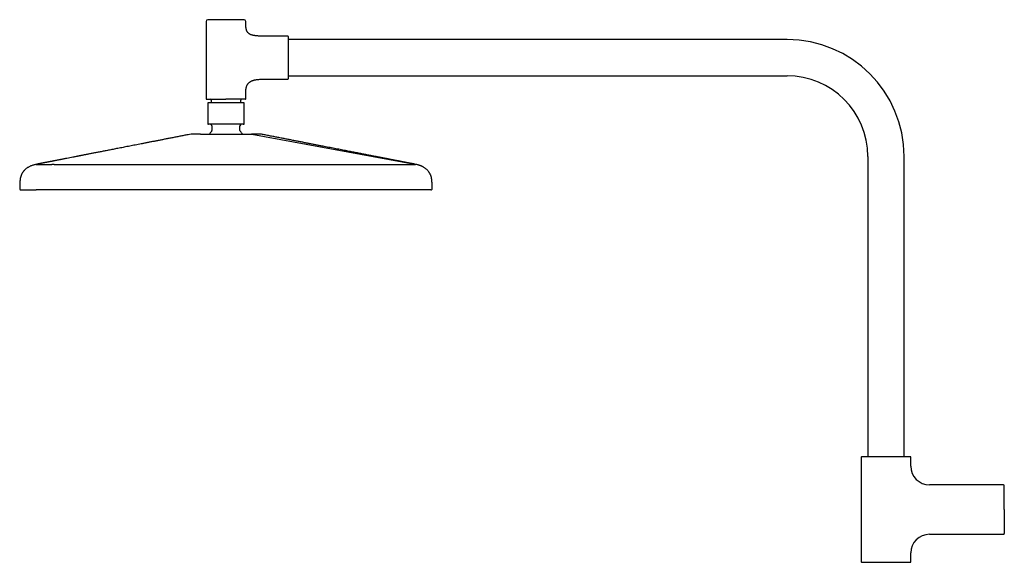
# Model space of a CAD drawing. Header units: millimetres. Extents: x 8 to 1881, y 12 to 2713.
# Tile 16 of 22: x 27 to 624, y 2384 to 2713. Entities that reach past the tile are written whole.
import ezdxf

# ---------------------------------------------------------------- set-up
doc = ezdxf.new("R2010")
doc.units = ezdxf.units.MM

msp = doc.modelspace()

# ---------------------------------------------------------------- linework, layer by layer
at = {"color": 7, "linetype": 'Continuous', "lineweight": 30}
for p, q in [((139.97, 2711.79), (139.97, 2664.89)), ((163.97, 2710.89), (163.97, 2711.79)), ((189.47, 2702.79), (176.97, 2702.79)), ((491.97, 2700.79), (189.97, 2700.79)), ((176.97, 2676.79), (189.47, 2676.79)), ((189.97, 2678.79), (491.97, 2678.79)), ((163.97, 2664.89), (163.97, 2668.7)), ((140.92, 2661.59), (140.92, 2650.39)), ((142.97, 2664.09), (142.97, 2662.39)), ((160.97, 2662.39), (160.97, 2664.09)), ((163.02, 2650.39), (163.02, 2661.59)), ((143.47, 2648.39), (143.47, 2645.63)), ((160.47, 2645.63), (160.47, 2648.39)), ((167.73, 2643.45), (266.53, 2625.16)), ((540.97, 2629.79), (540.97, 2447.79)), ((562.97, 2447.79), (562.97, 2629.79)), ((36.97, 2625.07), (36.96, 2625.07)), ((36.96, 2625.07), (36.97, 2625.07)), ((36.97, 2625.07), (37.42, 2625.16)), ((36.97, 2625.07), (36.97, 2625.07)), ((36.97, 2625.07), (36.97, 2625.07)), ((37.42, 2625.16), (36.98, 2625.07)), ((37.42, 2625.16), (37.42, 2625.16)), ((47.97, 2625.07), (151.97, 2625.07)), ((151.97, 2625.07), (255.97, 2625.07)), ((266.97, 2625.07), (266.53, 2625.16)), ((266.53, 2625.16), (266.53, 2625.16)), ((266.97, 2625.07), (266.97, 2625.07)), ((266.97, 2625.07), (266.97, 2625.07)), ((266.97, 2625.07), (266.97, 2625.07)), ((266.99, 2625.07), (266.98, 2625.07)), ((27.8, 2609.57), (27.81, 2609.57)), ((27.85, 2609.57), (27.84, 2609.57)), ((38.62, 2609.57), (37.05, 2609.57)), ((266.89, 2609.57), (265.33, 2609.57)), ((276.1, 2609.57), (276.14, 2609.58)), ((276.1, 2609.57), (276.1, 2609.57)), ((276.14, 2609.57), (276.14, 2609.57)), ((276.96, 2610.39), (276.96, 2610.39)), ((536.97, 2447.54), (536.97, 2384.07)), ((566.97, 2442.13), (566.97, 2447.54)), ((623.14, 2430.81), (578.29, 2430.81)), ((578.29, 2400.81), (623.14, 2400.81)), ((566.97, 2384.07), (566.97, 2389.49))]:
    msp.add_line(p, q, dxfattribs=at)
for centre, radius, start, end in [((140.97, 2711.79), 1, 90, 180), ((162.97, 2711.79), 1, 0, 90), ((189.47, 2702.29), 0.5, 0, 90), ((491.97, 2629.79), 71, 0, 90), ((189.47, 2677.29), 0.5, 270, 0), ((491.97, 2629.79), 49, 0, 90), ((140.27, 2664.89), 0.3, 180, 270), ((141.27, 2661.59), 0.8, 90, 95.83256), ((142.47, 2664.09), 0.5, 0, 90), ((161.47, 2664.09), 0.5, 90, 180), ((162.67, 2661.59), 0.8, 84.21041, 90), ((163.67, 2664.89), 0.3, 270, 0), ((141.47, 2650.39), 1, 249.08058, 270), ((142.47, 2648.39), 1, 0, 90), ((161.47, 2648.39), 1, 90, 180), ((162.47, 2650.39), 1, 270, 290.9377), ((151.97, 2635.89), 12.6, 134.30914, 143.01554), ((142.47, 2645.63), 1, 314.30914, 0), ((161.47, 2645.63), 1, 180, 225.69086), ((151.97, 2635.89), 12.6, 36.99667, 45.69086), ((537.22, 2447.54), 0.25, 90, 180), ((566.72, 2447.54), 0.25, 0, 90), ((578.29, 2442.13), 11.32, 180, 270), ((623.14, 2430.31), 0.5, 0, 90), ((578.29, 2389.49), 11.32, 90, 180), ((623.14, 2401.31), 0.5, 270, 0), ((537.22, 2384.07), 0.25, 180, 270), ((566.72, 2384.07), 0.25, 270, 0)]:
    msp.add_arc(centre, radius, start, end, dxfattribs=at)
for points, knots in [([(151.97, 2712.79), (151.78, 2712.79), (151.4, 2712.79), (150.82, 2712.79), (150.25, 2712.79), (149.67, 2712.79), (149.08, 2712.79), (148.5, 2712.79), (147.94, 2712.79), (147.41, 2712.79), (146.91, 2712.79), (146.42, 2712.79), (145.89, 2712.79), (145.33, 2712.79), (144.74, 2712.79), (144.24, 2712.79), (143.8, 2712.79), (143.43, 2712.79), (143.09, 2712.79), (142.79, 2712.79), (142.53, 2712.79), (142.31, 2712.79), (142.1, 2712.79), (141.91, 2712.79), (141.72, 2712.79), (141.53, 2712.79), (141.35, 2712.79), (141.21, 2712.79), (141.1, 2712.79), (141.03, 2712.79), (140.98, 2712.79), (140.98, 2712.79), (140.97, 2712.79)], [0, 0, 0, 0, 0.033305, 0.066547, 0.099817, 0.134159, 0.169413, 0.20465, 0.239979, 0.27217, 0.304285, 0.336408, 0.368622, 0.412433, 0.456153, 0.499992, 0.532869, 0.565667, 0.598472, 0.631373, 0.657135, 0.682839, 0.708526, 0.734239, 0.760021, 0.795325, 0.830557, 0.865826, 0.900172, 0.93343, 0.966676, 1, 1, 1, 1]), ([(162.97, 2712.79), (162.97, 2712.79), (162.96, 2712.79), (162.92, 2712.79), (162.84, 2712.79), (162.73, 2712.79), (162.59, 2712.79), (162.41, 2712.79), (162.21, 2712.79), (161.99, 2712.79), (161.74, 2712.79), (161.48, 2712.79), (161.15, 2712.79), (160.75, 2712.79), (160.27, 2712.79), (159.8, 2712.79), (159.34, 2712.79), (158.91, 2712.79), (158.46, 2712.79), (158.03, 2712.79), (157.62, 2712.79), (157.23, 2712.79), (156.84, 2712.79), (156.43, 2712.79), (155.97, 2712.79), (155.45, 2712.79), (154.87, 2712.79), (154.28, 2712.79), (153.7, 2712.79), (153.12, 2712.79), (152.55, 2712.79), (152.17, 2712.79), (151.97, 2712.79)], [0, 0, 0, 0, 0.033299, 0.06654, 0.099813, 0.134159, 0.169413, 0.204651, 0.239979, 0.27217, 0.304285, 0.336408, 0.368622, 0.412433, 0.456153, 0.499992, 0.532869, 0.565667, 0.598472, 0.631373, 0.657135, 0.682839, 0.708526, 0.734239, 0.760021, 0.795325, 0.830557, 0.865826, 0.900175, 0.933438, 0.966682, 1, 1, 1, 1]), ([(176.97, 2702.79), (176.64, 2702.79), (175.98, 2702.79), (175.02, 2702.8), (174.12, 2702.81), (173.26, 2702.83), (172.45, 2702.86), (171.7, 2702.9), (170.99, 2702.94), (170.33, 2703), (169.7, 2703.07), (169.11, 2703.16), (168.56, 2703.26), (168.04, 2703.38), (167.56, 2703.51), (167.12, 2703.67), (166.72, 2703.84), (166.33, 2704.05), (165.96, 2704.29), (165.61, 2704.57), (165.3, 2704.89), (165.03, 2705.25), (164.8, 2705.64), (164.6, 2706.07), (164.43, 2706.54), (164.3, 2707.04), (164.19, 2707.57), (164.11, 2708.15), (164.04, 2708.77), (164, 2709.43), (163.98, 2710.15), (163.97, 2710.64), (163.97, 2710.89)], [0, 0, 0, 0, 0.0548272, 0.1068396, 0.1561098, 0.2027123, 0.2467237, 0.2875045, 0.3259428, 0.3621237, 0.3961384, 0.4287182, 0.459264, 0.4879076, 0.5147983, 0.5401064, 0.5640266, 0.5867805, 0.6118058, 0.6360402, 0.6599351, 0.6839542, 0.7085501, 0.7341433, 0.7611087, 0.7888062, 0.8183409, 0.8499246, 0.8837373, 0.9199336, 0.9586481, 1, 1, 1, 1]), ([(189.97, 2677.29), (189.97, 2677.3), (189.97, 2677.3), (189.97, 2677.34), (189.97, 2677.41), (189.97, 2677.5), (189.97, 2677.62), (189.97, 2677.78), (189.97, 2677.96), (189.97, 2678.17), (189.97, 2678.41), (189.97, 2678.69), (189.97, 2678.99), (189.97, 2679.33), (189.97, 2679.69), (189.97, 2680.09), (189.97, 2680.51), (189.97, 2680.95), (189.97, 2681.42), (189.97, 2681.91), (189.97, 2682.42), (189.97, 2682.91), (189.97, 2683.38), (189.97, 2683.82), (189.97, 2684.27), (189.97, 2684.72), (189.97, 2685.25), (189.97, 2685.84), (189.97, 2686.5), (189.97, 2687.17), (189.97, 2687.83), (189.97, 2688.49), (189.97, 2689.14), (189.97, 2689.77), (189.97, 2690.37), (189.97, 2690.94), (189.97, 2691.5), (189.97, 2692.08), (189.97, 2692.66), (189.97, 2693.25), (189.97, 2693.83), (189.97, 2694.4), (189.97, 2694.98), (189.97, 2695.55), (189.97, 2696.1), (189.97, 2696.64), (189.97, 2697.17), (189.97, 2697.68), (189.97, 2698.17), (189.97, 2698.64), (189.97, 2699.08), (189.97, 2699.5), (189.97, 2699.89), (189.97, 2700.23), (189.97, 2700.53), (189.97, 2700.78), (189.97, 2701.01), (189.97, 2701.22), (189.97, 2701.44), (189.97, 2701.66), (189.97, 2701.86), (189.97, 2702.02), (189.97, 2702.15), (189.97, 2702.23), (189.97, 2702.28), (189.97, 2702.29), (189.97, 2702.29)], [0, 0, 0, 0, 0.0145742, 0.0291196, 0.0436666, 0.0582459, 0.0736954, 0.0891117, 0.1045314, 0.1199908, 0.1360864, 0.1521442, 0.1682053, 0.1843109, 0.2007501, 0.2171488, 0.233551, 0.2500004, 0.2664396, 0.2828384, 0.2992405, 0.31569, 0.3285713, 0.3414231, 0.3542665, 0.3671226, 0.3800125, 0.3976649, 0.4152809, 0.4329149, 0.4500871, 0.4667165, 0.4833389, 0.5, 0.5145717, 0.5291162, 0.5436641, 0.5582459, 0.5736954, 0.5891117, 0.6045314, 0.6199908, 0.6360864, 0.6521442, 0.6682053, 0.6843109, 0.7007501, 0.7171488, 0.733551, 0.7500004, 0.7664396, 0.7828384, 0.7992405, 0.81569, 0.8285713, 0.8414231, 0.8542665, 0.8671226, 0.8800125, 0.8976649, 0.9152809, 0.9329149, 0.9500888, 0.9667199, 0.9833417, 1, 1, 1, 1]), ([(163.97, 2668.7), (163.98, 2668.92), (163.98, 2669.35), (164.02, 2669.97), (164.08, 2670.56), (164.17, 2671.12), (164.28, 2671.64), (164.42, 2672.13), (164.59, 2672.59), (164.79, 2673.04), (165.03, 2673.48), (165.32, 2673.91), (165.64, 2674.3), (166, 2674.66), (166.4, 2674.98), (166.83, 2675.26), (167.3, 2675.53), (167.84, 2675.77), (168.42, 2675.98), (169.05, 2676.16), (169.72, 2676.32), (170.43, 2676.45), (171.18, 2676.55), (171.99, 2676.63), (172.88, 2676.7), (173.83, 2676.75), (174.84, 2676.78), (175.89, 2676.79), (176.61, 2676.79), (176.97, 2676.79)], [0, 0, 0, 0, 0.036983, 0.071974, 0.105099, 0.136493, 0.166306, 0.194695, 0.221836, 0.247912, 0.277596, 0.306406, 0.334688, 0.362781, 0.39101, 0.419677, 0.449047, 0.48258, 0.51751, 0.554046, 0.592347, 0.632538, 0.67471, 0.718927, 0.769981, 0.823602, 0.87981, 0.93861, 1, 1, 1, 1]), ([(140.27, 2664.59), (140.28, 2664.59), (140.28, 2664.59), (140.33, 2664.59), (140.41, 2664.59), (140.53, 2664.59), (140.68, 2664.59), (140.87, 2664.59), (141.08, 2664.59), (141.32, 2664.59), (141.58, 2664.59), (141.87, 2664.59), (142.18, 2664.59), (142.52, 2664.59), (142.89, 2664.59), (143.28, 2664.59), (143.7, 2664.59), (144.13, 2664.59), (144.59, 2664.59), (145.07, 2664.59), (145.56, 2664.59), (146.07, 2664.59), (146.59, 2664.59), (147.12, 2664.59), (147.68, 2664.59), (148.27, 2664.59), (148.89, 2664.59), (149.52, 2664.59), (150.14, 2664.59), (150.75, 2664.59), (151.36, 2664.59), (151.77, 2664.59), (151.97, 2664.59)], [0, 0, 0, 0, 0.033323, 0.066569, 0.099827, 0.134172, 0.169441, 0.204673, 0.239978, 0.27219, 0.304313, 0.336429, 0.368619, 0.401519, 0.434324, 0.467122, 0.5, 0.5329, 0.565705, 0.598503, 0.631381, 0.663593, 0.695716, 0.727831, 0.760022, 0.79535, 0.830587, 0.865842, 0.900183, 0.933453, 0.966695, 1, 1, 1, 1]), ([(141.2, 2662.39), (141.16, 2662.38), (141.09, 2662.37), (141, 2662.3), (140.93, 2662.2), (140.93, 2662.13), (140.92, 2662.09)], [0, 0, 0, 0, 0.240422, 0.499026, 0.75817, 1, 1, 1, 1]), ([(140.92, 2662.09), (140.92, 2662.09), (140.92, 2662.09), (140.92, 2662.09), (140.92, 2662.09), (140.92, 2662.09), (140.92, 2662.08), (140.92, 2662.07), (140.92, 2662.06), (140.92, 2662.04), (140.92, 2662.02), (140.92, 2662), (140.92, 2661.98), (140.92, 2661.96), (140.92, 2661.94), (140.92, 2661.9), (140.92, 2661.85), (140.92, 2661.79), (140.92, 2661.73), (140.92, 2661.69), (140.92, 2661.64), (140.92, 2661.61), (140.92, 2661.59)], [0, 0, 0, 0, 0.037913, 0.122153, 0.197831, 0.264946, 0.365243, 0.455692, 0.536319, 0.607163, 0.663935, 0.70186, 0.737478, 0.770821, 0.801923, 0.830828, 0.888802, 0.935248, 0.954734, 0.971477, 0.986212, 1, 1, 1, 1]), ([(151.97, 2662.39), (151.87, 2662.39), (151.65, 2662.39), (151.34, 2662.39), (151.02, 2662.39), (150.69, 2662.39), (150.4, 2662.39), (150.13, 2662.39), (149.9, 2662.39), (149.66, 2662.39), (149.43, 2662.39), (149.2, 2662.39), (148.94, 2662.39), (148.65, 2662.39), (148.33, 2662.39), (148.02, 2662.39), (147.7, 2662.39), (147.39, 2662.39), (147.07, 2662.39), (146.75, 2662.39), (146.44, 2662.39), (146.14, 2662.39), (145.84, 2662.39), (145.53, 2662.39), (145.21, 2662.39), (144.87, 2662.39), (144.54, 2662.39), (144.22, 2662.39), (143.9, 2662.39), (143.6, 2662.39), (143.31, 2662.39), (143.03, 2662.39), (142.77, 2662.39), (142.51, 2662.39), (142.24, 2662.39), (141.99, 2662.39), (141.78, 2662.39), (141.6, 2662.39), (141.45, 2662.39), (141.35, 2662.39), (141.29, 2662.39), (141.28, 2662.39), (141.27, 2662.39)], [0, 0, 0, 0, 0.018992, 0.037967, 0.056942, 0.075934, 0.096278, 0.110341, 0.124396, 0.138451, 0.152512, 0.166586, 0.180679, 0.200873, 0.221037, 0.241193, 0.26136, 0.281559, 0.303316, 0.32459, 0.34584, 0.36709, 0.388364, 0.409686, 0.43577, 0.461861, 0.48858, 0.515884, 0.543221, 0.571672, 0.600129, 0.629121, 0.658596, 0.688105, 0.72605, 0.764025, 0.802836, 0.841678, 0.881089, 0.920532, 0.96025, 1, 1, 1, 1]), ([(163.67, 2664.59), (163.67, 2664.59), (163.66, 2664.59), (163.61, 2664.59), (163.53, 2664.59), (163.42, 2664.59), (163.27, 2664.59), (163.08, 2664.59), (162.86, 2664.59), (162.62, 2664.59), (162.37, 2664.59), (162.08, 2664.59), (161.77, 2664.59), (161.43, 2664.59), (161.06, 2664.59), (160.67, 2664.59), (160.25, 2664.59), (159.81, 2664.59), (159.35, 2664.59), (158.88, 2664.59), (158.41, 2664.59), (157.98, 2664.59), (157.57, 2664.59), (157.15, 2664.59), (156.72, 2664.59), (156.23, 2664.59), (155.67, 2664.59), (155.05, 2664.59), (154.43, 2664.59), (153.81, 2664.59), (153.19, 2664.59), (152.59, 2664.59), (152.18, 2664.59), (151.97, 2664.59)], [0, 0, 0, 0, 0.033299, 0.06654, 0.099813, 0.134158, 0.169412, 0.204649, 0.239977, 0.272167, 0.304283, 0.336405, 0.368618, 0.401495, 0.434293, 0.467098, 0.499997, 0.532875, 0.565673, 0.598478, 0.631377, 0.65714, 0.682843, 0.70853, 0.734243, 0.760023, 0.795328, 0.83056, 0.865828, 0.900177, 0.933439, 0.966683, 1, 1, 1, 1]), ([(162.67, 2662.39), (162.67, 2662.39), (162.66, 2662.39), (162.6, 2662.39), (162.49, 2662.39), (162.36, 2662.39), (162.21, 2662.39), (162.04, 2662.39), (161.86, 2662.39), (161.65, 2662.39), (161.42, 2662.39), (161.17, 2662.39), (160.91, 2662.39), (160.64, 2662.39), (160.34, 2662.39), (160.06, 2662.39), (159.78, 2662.39), (159.51, 2662.39), (159.24, 2662.39), (158.96, 2662.39), (158.68, 2662.39), (158.39, 2662.39), (158.09, 2662.39), (157.77, 2662.39), (157.45, 2662.39), (157.12, 2662.39), (156.79, 2662.39), (156.49, 2662.39), (156.22, 2662.39), (155.98, 2662.39), (155.73, 2662.39), (155.48, 2662.39), (155.22, 2662.39), (154.91, 2662.39), (154.53, 2662.39), (154.08, 2662.39), (153.63, 2662.39), (153.2, 2662.39), (152.79, 2662.39), (152.38, 2662.39), (152.11, 2662.39), (151.97, 2662.39)], [0, 0, 0, 0, 0.039718, 0.079468, 0.118879, 0.158321, 0.189374, 0.220428, 0.251162, 0.281513, 0.311901, 0.341382, 0.370866, 0.399857, 0.428304, 0.456785, 0.479542, 0.502298, 0.525083, 0.54682, 0.568558, 0.590322, 0.612916, 0.635466, 0.658001, 0.680549, 0.703139, 0.724208, 0.740061, 0.7559, 0.771737, 0.787581, 0.803441, 0.819329, 0.846733, 0.874111, 0.901514, 0.927356, 0.951562, 0.975765, 1, 1, 1, 1]), ([(163.02, 2662.09), (163.02, 2662.13), (163.01, 2662.2), (162.95, 2662.3), (162.86, 2662.37), (162.78, 2662.38), (162.75, 2662.39)], [0, 0, 0, 0, 0.24183, 0.500974, 0.759578, 1, 1, 1, 1]), ([(163.02, 2661.59), (163.02, 2661.61), (163.02, 2661.65), (163.02, 2661.7), (163.02, 2661.74), (163.02, 2661.78), (163.02, 2661.81), (163.02, 2661.85), (163.02, 2661.89), (163.02, 2661.93), (163.02, 2661.96), (163.02, 2661.99), (163.02, 2662.01), (163.02, 2662.03), (163.02, 2662.05), (163.02, 2662.06), (163.02, 2662.07), (163.02, 2662.08), (163.02, 2662.08), (163.02, 2662.09), (163.02, 2662.09), (163.02, 2662.09), (163.02, 2662.09), (163.02, 2662.09)], [0, 0, 0, 0, 0.017558, 0.03701, 0.052016, 0.069078, 0.088447, 0.117558, 0.150391, 0.187157, 0.228005, 0.273044, 0.31836, 0.368459, 0.423385, 0.483168, 0.547834, 0.617402, 0.695458, 0.768314, 0.851518, 0.945072, 1, 1, 1, 1]), ([(140.92, 2650.39), (140.92, 2650.37), (140.92, 2650.33), (140.92, 2650.28), (140.92, 2650.24), (140.92, 2650.21), (140.92, 2650.16), (140.92, 2650.11), (140.92, 2650.06), (140.92, 2650.03), (140.92, 2650), (140.92, 2649.98), (140.92, 2649.95), (140.92, 2649.92), (140.92, 2649.89), (140.92, 2649.86), (140.92, 2649.84), (140.92, 2649.82), (140.92, 2649.8), (140.92, 2649.78), (140.92, 2649.76), (140.92, 2649.75), (140.92, 2649.75), (140.92, 2649.74), (140.92, 2649.74), (140.92, 2649.74), (140.92, 2649.74)], [0, 0, 0, 0, 0.017239, 0.035471, 0.048772, 0.063292, 0.079236, 0.111563, 0.148555, 0.168952, 0.190671, 0.213747, 0.238207, 0.277381, 0.319686, 0.36518, 0.413909, 0.465911, 0.521217, 0.590269, 0.661116, 0.736363, 0.816028, 0.900127, 0.988672, 1, 1, 1, 1]), ([(140.92, 2649.74), (140.93, 2649.71), (140.93, 2649.65), (140.97, 2649.56), (141.04, 2649.5), (141.09, 2649.47), (141.12, 2649.46)], [0, 0, 0, 0, 0.244612, 0.500768, 0.756512, 1, 1, 1, 1]), ([(151.97, 2649.39), (151.79, 2649.39), (151.42, 2649.39), (150.88, 2649.39), (150.33, 2649.39), (149.77, 2649.39), (149.21, 2649.39), (148.65, 2649.39), (148.12, 2649.39), (147.62, 2649.39), (147.14, 2649.39), (146.68, 2649.39), (146.17, 2649.39), (145.63, 2649.39), (145.07, 2649.39), (144.59, 2649.39), (144.17, 2649.39), (143.82, 2649.39), (143.49, 2649.39), (143.18, 2649.39), (142.9, 2649.39), (142.65, 2649.39), (142.41, 2649.39), (142.2, 2649.39), (142.01, 2649.39), (141.84, 2649.39), (141.7, 2649.39), (141.6, 2649.39), (141.53, 2649.39), (141.48, 2649.39), (141.48, 2649.39), (141.47, 2649.39)], [0, 0, 0, 0, 0.033305, 0.066547, 0.099817, 0.134159, 0.169413, 0.204651, 0.23998, 0.27217, 0.304286, 0.33641, 0.368623, 0.412434, 0.456155, 0.499994, 0.532871, 0.565669, 0.598475, 0.631376, 0.663566, 0.695682, 0.727806, 0.760019, 0.795323, 0.830555, 0.865825, 0.900171, 0.933429, 0.966675, 1, 1, 1, 1]), ([(162.47, 2649.39), (162.47, 2649.39), (162.46, 2649.39), (162.42, 2649.39), (162.35, 2649.39), (162.24, 2649.39), (162.11, 2649.39), (161.94, 2649.39), (161.75, 2649.39), (161.53, 2649.39), (161.3, 2649.39), (161.04, 2649.39), (160.73, 2649.39), (160.35, 2649.39), (159.9, 2649.39), (159.44, 2649.39), (159.01, 2649.39), (158.6, 2649.39), (158.17, 2649.39), (157.72, 2649.39), (157.27, 2649.39), (156.81, 2649.39), (156.33, 2649.39), (155.82, 2649.39), (155.29, 2649.39), (154.74, 2649.39), (154.18, 2649.39), (153.62, 2649.39), (153.07, 2649.39), (152.52, 2649.39), (152.16, 2649.39), (151.97, 2649.39)], [0, 0, 0, 0, 0.033299, 0.066539, 0.099813, 0.134159, 0.169413, 0.204651, 0.23998, 0.27217, 0.304286, 0.33641, 0.368624, 0.412434, 0.456155, 0.499994, 0.532871, 0.565669, 0.598475, 0.631376, 0.663566, 0.695682, 0.727806, 0.760019, 0.795323, 0.830555, 0.865825, 0.900175, 0.933437, 0.966682, 1, 1, 1, 1]), ([(162.82, 2649.46), (162.85, 2649.47), (162.91, 2649.5), (162.97, 2649.56), (163.02, 2649.65), (163.02, 2649.71), (163.02, 2649.74)], [0, 0, 0, 0, 0.243488, 0.499232, 0.755388, 1, 1, 1, 1]), ([(163.02, 2649.74), (163.02, 2649.74), (163.02, 2649.74), (163.02, 2649.75), (163.02, 2649.75), (163.02, 2649.76), (163.02, 2649.78), (163.02, 2649.79), (163.02, 2649.81), (163.02, 2649.84), (163.02, 2649.86), (163.02, 2649.89), (163.02, 2649.91), (163.02, 2649.95), (163.02, 2649.98), (163.02, 2650.03), (163.02, 2650.07), (163.02, 2650.11), (163.02, 2650.15), (163.02, 2650.19), (163.02, 2650.23), (163.02, 2650.29), (163.02, 2650.34), (163.02, 2650.38), (163.02, 2650.39)], [0, 0, 0, 0, 0.081675, 0.169982, 0.253026, 0.330821, 0.403386, 0.470742, 0.532917, 0.582151, 0.630176, 0.675181, 0.717208, 0.75631, 0.792554, 0.83235, 0.867893, 0.889358, 0.909153, 0.927412, 0.948472, 0.967068, 0.983924, 1, 1, 1, 1]), ([(130.84, 2643.42), (130.22, 2643.3), (128.76, 2643.01), (126.48, 2642.57), (124, 2642.08), (121.57, 2641.61), (119.19, 2641.14), (116.9, 2640.69), (114.69, 2640.26), (112.57, 2639.85), (110.49, 2639.44), (108.45, 2639.04), (106.45, 2638.65), (104.5, 2638.27), (102.58, 2637.9), (100.7, 2637.53), (98.86, 2637.17), (97.08, 2636.82), (95.34, 2636.48), (93.66, 2636.15), (92.01, 2635.83), (90.4, 2635.51), (88.81, 2635.2), (87.26, 2634.9), (85.74, 2634.6), (84.27, 2634.32), (82.84, 2634.04), (81.47, 2633.77), (80.14, 2633.51), (78.85, 2633.26), (77.59, 2633.01), (76.36, 2632.77), (75.17, 2632.54), (74.01, 2632.31), (72.9, 2632.09), (71.82, 2631.89), (70.79, 2631.68), (69.78, 2631.49), (68.8, 2631.29), (67.84, 2631.11), (66.93, 2630.93), (66.06, 2630.76), (65.24, 2630.6), (64.47, 2630.45), (63.77, 2630.31), (63.1, 2630.18), (62.44, 2630.05), (61.79, 2629.92), (60.73, 2629.72), (59.26, 2629.43), (57.4, 2629.07), (55.92, 2628.78), (54.8, 2628.56), (54.04, 2628.41), (53.28, 2628.26), (52.53, 2628.11), (51.79, 2627.97), (51.07, 2627.83), (50.35, 2627.69), (49.65, 2627.55), (48.97, 2627.42), (48.34, 2627.29), (47.74, 2627.18), (47.22, 2627.08), (46.77, 2626.99), (46.38, 2626.91), (46.02, 2626.84), (45.69, 2626.78), (45.38, 2626.72), (45.11, 2626.66), (44.86, 2626.61), (44.65, 2626.57), (44.48, 2626.54), (44.34, 2626.51), (44.22, 2626.49), (44.11, 2626.47), (44.01, 2626.45), (43.92, 2626.43), (43.82, 2626.41), (43.72, 2626.39), (43.62, 2626.37), (43.52, 2626.35), (43.42, 2626.33), (43.31, 2626.31), (43.21, 2626.29), (43.11, 2626.27), (43, 2626.25), (42.9, 2626.23), (42.8, 2626.21), (42.7, 2626.19), (42.6, 2626.17), (42.51, 2626.15), (42.4, 2626.13), (42.3, 2626.11), (42.19, 2626.09), (42.08, 2626.07), (41.97, 2626.05), (41.86, 2626.03), (41.75, 2626), (41.64, 2625.98), (41.53, 2625.96), (41.41, 2625.94), (41.29, 2625.92), (41.18, 2625.89), (41.06, 2625.87), (40.94, 2625.85), (40.83, 2625.82), (40.71, 2625.8), (40.6, 2625.78), (40.49, 2625.76), (40.38, 2625.73), (40.27, 2625.71), (40.16, 2625.69), (40.05, 2625.67), (39.94, 2625.65), (39.82, 2625.62), (39.71, 2625.6), (39.6, 2625.58), (39.49, 2625.56), (39.38, 2625.54), (39.27, 2625.51), (39.16, 2625.49), (39.04, 2625.47), (38.93, 2625.45), (38.82, 2625.42), (38.7, 2625.4), (38.59, 2625.38), (38.47, 2625.36), (38.36, 2625.34), (38.25, 2625.31), (38.13, 2625.29), (38.01, 2625.27), (37.89, 2625.25), (37.78, 2625.22), (37.66, 2625.2), (37.54, 2625.18), (37.46, 2625.16), (37.42, 2625.16)], [0, 0, 0, 0, 0.009967, 0.023467, 0.036721, 0.049731, 0.062497, 0.075017, 0.086598, 0.097962, 0.109107, 0.120036, 0.130747, 0.14124, 0.151515, 0.161573, 0.171414, 0.181037, 0.190276, 0.199306, 0.208125, 0.216735, 0.225286, 0.233619, 0.241735, 0.249633, 0.257313, 0.264645, 0.271766, 0.278678, 0.28538, 0.292003, 0.298407, 0.304592, 0.310559, 0.316307, 0.321837, 0.327149, 0.332532, 0.33767, 0.342563, 0.347212, 0.351616, 0.355776, 0.359473, 0.363006, 0.366509, 0.36999, 0.373449, 0.383613, 0.39358, 0.40335, 0.407477, 0.411567, 0.415622, 0.419641, 0.423623, 0.427522, 0.431238, 0.435117, 0.438784, 0.442248, 0.445519, 0.448609, 0.450981, 0.453255, 0.45544, 0.457548, 0.459593, 0.461587, 0.463546, 0.465486, 0.467034, 0.468588, 0.470156, 0.471749, 0.473472, 0.47537, 0.477446, 0.4797, 0.482136, 0.484753, 0.487683, 0.490815, 0.494148, 0.497683, 0.501422, 0.505366, 0.509272, 0.513361, 0.517633, 0.52209, 0.526732, 0.532132, 0.537764, 0.543628, 0.549726, 0.556058, 0.562626, 0.569429, 0.576469, 0.584222, 0.592246, 0.600541, 0.609107, 0.617946, 0.627059, 0.635902, 0.64499, 0.654324, 0.663905, 0.673732, 0.683808, 0.694132, 0.704706, 0.71553, 0.726605, 0.737727, 0.749093, 0.760704, 0.77256, 0.784884, 0.797465, 0.810301, 0.823395, 0.836748, 0.850114, 0.863731, 0.8776, 0.891721, 0.906391, 0.921326, 0.936527, 0.951993, 0.967727, 0.983729, 1, 1, 1, 1]), ([(131.27, 2643.47), (131.2, 2643.47), (131.05, 2643.46), (130.91, 2643.43), (130.83, 2643.42)], [0, 0, 0, 0, 0.500224, 1, 1, 1, 1]), ([(136.47, 2643.47), (136.27, 2643.47), (135.86, 2643.47), (135.29, 2643.47), (134.75, 2643.47), (134.25, 2643.47), (133.79, 2643.47), (133.36, 2643.47), (132.97, 2643.47), (132.62, 2643.47), (132.31, 2643.47), (132.04, 2643.47), (131.8, 2643.47), (131.61, 2643.47), (131.46, 2643.47), (131.36, 2643.47), (131.29, 2643.47), (131.28, 2643.47), (131.27, 2643.47)], [0, 0, 0, 0, 0.062472, 0.124962, 0.187454, 0.24994, 0.312425, 0.374909, 0.437394, 0.49988, 0.562368, 0.624859, 0.687356, 0.749863, 0.81238, 0.874908, 0.937448, 1, 1, 1, 1]), ([(136.53, 2643.47), (136.34, 2643.47), (135.97, 2643.47), (135.45, 2643.47), (134.96, 2643.47), (134.49, 2643.47), (134.05, 2643.47), (133.64, 2643.47), (133.26, 2643.47), (132.96, 2643.47), (132.73, 2643.47), (132.56, 2643.47), (132.41, 2643.47), (132.26, 2643.47), (132.12, 2643.47), (131.99, 2643.47), (131.87, 2643.47), (131.74, 2643.47), (131.61, 2643.47), (131.5, 2643.47), (131.44, 2643.47), (131.41, 2643.47), (131.41, 2643.47), (131.42, 2643.47)], [0, 0, 0, 0, 0.057111, 0.114161, 0.171248, 0.228473, 0.287671, 0.346704, 0.405678, 0.464699, 0.498337, 0.531647, 0.564647, 0.598224, 0.633053, 0.668146, 0.703527, 0.742462, 0.804192, 0.865581, 0.926746, 0.987803, 1, 1, 1, 1]), ([(136.53, 2643.47), (136.71, 2643.47), (137.08, 2643.47), (137.66, 2643.47), (138.07, 2643.47), (138.28, 2643.47)], [0, 0, 0, 0, 0.333439, 0.666549, 1, 1, 1, 1]), ([(138.28, 2643.47), (138.43, 2643.47), (138.73, 2643.47), (139.21, 2643.47), (139.69, 2643.47), (140.19, 2643.47), (140.7, 2643.47), (141.2, 2643.47), (141.67, 2643.47), (142.12, 2643.47), (142.58, 2643.47), (143.06, 2643.47), (143.54, 2643.47), (144.1, 2643.47), (144.75, 2643.47), (145.49, 2643.47), (146.11, 2643.47), (146.6, 2643.47), (146.96, 2643.47), (147.32, 2643.47), (147.71, 2643.47), (148.29, 2643.47), (149.07, 2643.47), (150.03, 2643.47), (151, 2643.47), (151.65, 2643.47), (151.97, 2643.47)], [0, 0, 0, 0, 0.0401697, 0.0806761, 0.1216326, 0.1625864, 0.2031119, 0.24501, 0.2789343, 0.3131925, 0.3481977, 0.3837168, 0.4190241, 0.4541429, 0.5066293, 0.5590643, 0.6115226, 0.6362835, 0.661074, 0.6859017, 0.7116649, 0.7406344, 0.8052527, 0.8699275, 0.9347975, 1, 1, 1, 1]), ([(151.97, 2643.47), (152.27, 2643.47), (152.88, 2643.47), (153.78, 2643.47), (154.67, 2643.47), (155.55, 2643.47), (156.43, 2643.47), (157.31, 2643.47), (158.18, 2643.47), (158.93, 2643.47), (159.57, 2643.47), (160.1, 2643.47), (160.62, 2643.47), (161.14, 2643.47), (161.66, 2643.47), (162.17, 2643.47), (162.66, 2643.47), (163.11, 2643.47), (163.52, 2643.47), (163.95, 2643.47), (164.38, 2643.47), (164.82, 2643.47), (165.25, 2643.47), (165.53, 2643.47), (165.67, 2643.47)], [0, 0, 0, 0, 0.060504, 0.12145, 0.18112, 0.239973, 0.30006, 0.360925, 0.421643, 0.481817, 0.520164, 0.558485, 0.596807, 0.635161, 0.673574, 0.712077, 0.753007, 0.785874, 0.818852, 0.851959, 0.889042, 0.926106, 0.963082, 1, 1, 1, 1]), ([(165.67, 2643.47), (165.87, 2643.47), (166.28, 2643.47), (166.87, 2643.47), (167.24, 2643.47), (167.42, 2643.47)], [0, 0, 0, 0, 0.333446, 0.666556, 1, 1, 1, 1]), ([(172.67, 2643.47), (172.67, 2643.47), (172.66, 2643.47), (172.62, 2643.47), (172.56, 2643.47), (172.48, 2643.47), (172.36, 2643.47), (172.23, 2643.47), (172.06, 2643.47), (171.85, 2643.47), (171.62, 2643.47), (171.36, 2643.47), (171.08, 2643.47), (170.77, 2643.47), (170.42, 2643.47), (170.03, 2643.47), (169.6, 2643.47), (169.13, 2643.47), (168.62, 2643.47), (168.07, 2643.47), (167.67, 2643.47), (167.47, 2643.47)], [0, 0, 0, 0, 0.042848, 0.087252, 0.133211, 0.180726, 0.229798, 0.279508, 0.330722, 0.38344, 0.437665, 0.488269, 0.54012, 0.59322, 0.647569, 0.703167, 0.760017, 0.818123, 0.877493, 0.938123, 1, 1, 1, 1]), ([(173.11, 2643.42), (173.04, 2643.43), (172.9, 2643.46), (172.75, 2643.47), (172.67, 2643.47)], [0, 0, 0, 0, 0.499776, 1, 1, 1, 1]), ([(266.53, 2625.16), (266.52, 2625.16), (266.5, 2625.16), (266.46, 2625.17), (266.42, 2625.18), (266.39, 2625.18), (266.35, 2625.19), (266.32, 2625.2), (266.28, 2625.2), (266.24, 2625.21), (266.21, 2625.22), (266.17, 2625.23), (266.13, 2625.23), (266.1, 2625.24), (266.06, 2625.25), (266.02, 2625.26), (265.98, 2625.26), (265.94, 2625.27), (265.9, 2625.28), (265.86, 2625.29), (265.82, 2625.3), (265.78, 2625.3), (265.74, 2625.31), (265.7, 2625.32), (265.66, 2625.33), (265.62, 2625.33), (265.58, 2625.34), (265.55, 2625.35), (265.51, 2625.36), (265.47, 2625.37), (265.43, 2625.37), (265.39, 2625.38), (265.35, 2625.39), (265.31, 2625.4), (265.27, 2625.4), (265.23, 2625.41), (265.19, 2625.42), (265.15, 2625.43), (265.12, 2625.44), (265.08, 2625.44), (265.03, 2625.45), (264.99, 2625.46), (264.95, 2625.47), (264.91, 2625.48), (264.87, 2625.48), (264.82, 2625.49), (264.78, 2625.5), (264.69, 2625.52), (264.55, 2625.55), (264.36, 2625.58), (264.12, 2625.63), (263.84, 2625.69), (263.5, 2625.75), (263.12, 2625.83), (262.7, 2625.91), (262.22, 2626), (261.7, 2626.1), (261.13, 2626.22), (260.54, 2626.33), (259.95, 2626.45), (259.36, 2626.56), (258.74, 2626.68), (258.13, 2626.8), (257.55, 2626.92), (257.01, 2627.02), (256.47, 2627.13), (255.92, 2627.23), (255.35, 2627.35), (254.76, 2627.46), (254.17, 2627.58), (253.6, 2627.69), (253.03, 2627.8), (252.47, 2627.91), (251.91, 2628.02), (251.36, 2628.12), (250.82, 2628.23), (250.29, 2628.34), (249.76, 2628.44), (249.24, 2628.54), (248.75, 2628.63), (248.3, 2628.72), (247.85, 2628.81), (247.37, 2628.91), (246.85, 2629.01), (246.27, 2629.12), (245.62, 2629.25), (244.91, 2629.39), (244.15, 2629.53), (243.35, 2629.69), (242.5, 2629.86), (241.6, 2630.03), (240.66, 2630.22), (239.64, 2630.41), (238.56, 2630.63), (237.41, 2630.85), (236.2, 2631.09), (234.94, 2631.33), (233.63, 2631.59), (232.29, 2631.85), (230.93, 2632.12), (229.55, 2632.39), (228.12, 2632.67), (226.65, 2632.95), (225.13, 2633.25), (223.56, 2633.56), (221.95, 2633.87), (220.29, 2634.2), (218.59, 2634.53), (216.85, 2634.87), (215.07, 2635.22), (213.26, 2635.57), (211.4, 2635.93), (209.49, 2636.31), (207.52, 2636.69), (205.49, 2637.09), (203.42, 2637.49), (201.3, 2637.91), (199.15, 2638.33), (196.96, 2638.76), (194.74, 2639.19), (192.48, 2639.63), (190.16, 2640.09), (187.77, 2640.55), (185.32, 2641.03), (182.83, 2641.52), (180.29, 2642.01), (177.7, 2642.52), (175.3, 2642.99), (173.76, 2643.29), (173.11, 2643.42)], [0, 0, 0, 0, 0.016272, 0.032257, 0.047956, 0.063368, 0.078494, 0.093072, 0.107374, 0.1214, 0.135152, 0.1489, 0.162362, 0.175537, 0.188427, 0.201031, 0.213349, 0.225382, 0.23713, 0.248593, 0.259771, 0.270664, 0.281274, 0.291599, 0.30164, 0.310596, 0.319313, 0.327793, 0.336034, 0.344039, 0.351805, 0.359127, 0.366225, 0.373099, 0.379749, 0.386177, 0.392272, 0.398153, 0.403819, 0.409271, 0.414613, 0.419732, 0.424629, 0.429303, 0.433755, 0.437986, 0.442013, 0.447322, 0.452671, 0.458066, 0.46351, 0.469011, 0.474572, 0.480199, 0.485897, 0.491671, 0.497527, 0.503469, 0.509501, 0.514643, 0.519856, 0.525143, 0.530507, 0.534775, 0.538958, 0.542983, 0.546857, 0.551083, 0.555129, 0.559004, 0.562719, 0.566282, 0.569704, 0.572996, 0.57617, 0.579248, 0.582231, 0.585131, 0.587963, 0.59074, 0.592961, 0.595378, 0.597996, 0.600813, 0.603831, 0.607436, 0.61129, 0.615394, 0.619748, 0.624351, 0.629203, 0.634306, 0.639657, 0.645628, 0.651881, 0.658417, 0.665235, 0.672336, 0.67972, 0.686941, 0.694413, 0.702137, 0.710112, 0.718338, 0.726816, 0.735545, 0.744525, 0.753757, 0.76324, 0.772798, 0.782599, 0.792642, 0.802927, 0.813649, 0.824622, 0.835846, 0.847322, 0.859049, 0.870811, 0.882816, 0.895063, 0.907552, 0.920547, 0.933793, 0.947293, 0.961044, 0.975048, 0.989305, 1, 1, 1, 1]), ([(36.93, 2625.06), (36.65, 2625.01), (36.1, 2624.89), (35.29, 2624.67), (34.52, 2624.41), (33.78, 2624.13), (33.08, 2623.81), (32.42, 2623.47), (31.81, 2623.1), (31.25, 2622.71), (30.72, 2622.3), (30.3, 2621.93), (29.98, 2621.62), (29.73, 2621.36), (29.48, 2621.09), (29.23, 2620.78), (28.97, 2620.44), (28.72, 2620.08), (28.47, 2619.68), (28.23, 2619.25), (28.04, 2618.85), (27.89, 2618.5), (27.78, 2618.21), (27.67, 2617.9), (27.58, 2617.57), (27.49, 2617.22), (27.41, 2616.84), (27.33, 2616.43), (27.27, 2616.03), (27.23, 2615.63), (27.19, 2615.24), (27.15, 2614.82), (27.12, 2614.37), (27.09, 2613.88), (27.07, 2613.39), (27.05, 2612.9), (27.04, 2612.42), (27.02, 2611.91), (27.01, 2611.36), (27, 2610.85), (26.99, 2610.52), (26.99, 2610.39)], [0, 0, 0, 0, 0.0426478, 0.0848582, 0.1263308, 0.1662919, 0.2047991, 0.2419691, 0.2778661, 0.3125378, 0.3460805, 0.3785761, 0.3963447, 0.4139053, 0.4325538, 0.4526617, 0.4741549, 0.4965459, 0.5201526, 0.5449451, 0.5709538, 0.586329, 0.6022081, 0.6186897, 0.6359179, 0.6540862, 0.6734372, 0.6942592, 0.7168789, 0.7351522, 0.7547819, 0.7759323, 0.7987753, 0.823492, 0.8502733, 0.8728954, 0.8970202, 0.9227567, 0.9502202, 0.9795327, 1, 1, 1, 1]), ([(37.07, 2625.07), (37.04, 2625.07), (36.99, 2625.07), (36.98, 2625.07), (36.98, 2625.07)], [0, 0, 0, 0, 0.595035, 1, 1, 1, 1]), ([(37.07, 2625.07), (37.08, 2625.07), (37.1, 2625.07), (37.15, 2625.07), (37.21, 2625.07), (37.29, 2625.07), (37.39, 2625.07), (37.5, 2625.07), (37.65, 2625.07), (37.82, 2625.07), (38.01, 2625.07), (38.19, 2625.07), (38.35, 2625.07), (38.49, 2625.07), (38.62, 2625.07), (38.77, 2625.07), (38.93, 2625.07), (39.12, 2625.07), (39.33, 2625.07), (39.54, 2625.07), (39.76, 2625.07), (39.97, 2625.07), (40.26, 2625.07), (40.62, 2625.07), (41.06, 2625.07), (41.51, 2625.07), (41.99, 2625.07), (42.51, 2625.07), (42.98, 2625.07), (43.38, 2625.07), (43.67, 2625.07), (43.93, 2625.07), (44.2, 2625.07), (44.49, 2625.07), (44.81, 2625.07), (45.19, 2625.07), (45.61, 2625.07), (46.06, 2625.07), (46.38, 2625.07), (46.54, 2625.07)], [0, 0, 0, 0, 0.0172728, 0.0368744, 0.0588098, 0.0830833, 0.1096977, 0.138115, 0.168786, 0.2017031, 0.2368565, 0.2638232, 0.2892528, 0.3059081, 0.3237329, 0.3427261, 0.3628871, 0.3842151, 0.4090233, 0.4340671, 0.4560495, 0.4780293, 0.5000076, 0.5416303, 0.5818584, 0.6198847, 0.6599396, 0.7020297, 0.74616, 0.771767, 0.7937589, 0.8121271, 0.8318772, 0.8530072, 0.8755138, 0.9037998, 0.9339818, 0.9660505, 1, 1, 1, 1]), ([(47.97, 2625.07), (47.73, 2625.07), (47.25, 2625.07), (46.78, 2625.07), (46.54, 2625.07)], [0, 0, 0, 0, 0.5, 1, 1, 1, 1]), ([(255.97, 2625.07), (256.21, 2625.07), (256.69, 2625.07), (257.17, 2625.07), (257.41, 2625.07)], [0, 0, 0, 0, 0.50017, 1, 1, 1, 1]), ([(257.41, 2625.07), (257.49, 2625.07), (257.66, 2625.07), (257.94, 2625.07), (258.25, 2625.07), (258.59, 2625.07), (258.96, 2625.07), (259.36, 2625.07), (259.77, 2625.07), (260.21, 2625.07), (260.63, 2625.07), (261.01, 2625.07), (261.3, 2625.07), (261.55, 2625.07), (261.77, 2625.07), (262, 2625.07), (262.24, 2625.07), (262.5, 2625.07), (262.77, 2625.07), (263.04, 2625.07), (263.29, 2625.07), (263.52, 2625.07), (263.82, 2625.07), (264.16, 2625.07), (264.54, 2625.07), (264.88, 2625.07), (265.21, 2625.07), (265.52, 2625.07), (265.78, 2625.07), (265.97, 2625.07), (266.1, 2625.07), (266.21, 2625.07), (266.31, 2625.07), (266.41, 2625.07), (266.51, 2625.07), (266.62, 2625.07), (266.72, 2625.07), (266.81, 2625.07), (266.86, 2625.07), (266.88, 2625.07)], [0, 0, 0, 0, 0.01725, 0.036833, 0.058756, 0.083021, 0.109632, 0.138051, 0.168729, 0.201658, 0.236828, 0.26381, 0.289252, 0.305907, 0.323731, 0.342724, 0.362885, 0.384213, 0.409022, 0.434067, 0.456049, 0.478028, 0.500006, 0.541629, 0.581863, 0.6199, 0.659959, 0.702048, 0.746171, 0.771771, 0.79378, 0.812185, 0.831963, 0.853109, 0.875622, 0.903902, 0.934065, 0.966099, 1, 1, 1, 1]), ([(266.97, 2625.07), (266.96, 2625.07), (266.95, 2625.07), (266.91, 2625.07), (266.88, 2625.07)], [0, 0, 0, 0, 0.404967, 1, 1, 1, 1]), ([(276.96, 2610.39), (276.96, 2610.55), (276.95, 2610.92), (276.94, 2611.49), (276.92, 2612.08), (276.9, 2612.63), (276.89, 2613.14), (276.86, 2613.64), (276.84, 2614.13), (276.81, 2614.6), (276.78, 2615.04), (276.74, 2615.48), (276.69, 2615.92), (276.63, 2616.35), (276.56, 2616.74), (276.49, 2617.11), (276.4, 2617.44), (276.32, 2617.75), (276.21, 2618.09), (276.07, 2618.46), (275.91, 2618.85), (275.74, 2619.2), (275.56, 2619.53), (275.36, 2619.87), (275.12, 2620.24), (274.83, 2620.65), (274.48, 2621.07), (274.08, 2621.51), (273.62, 2621.96), (273.1, 2622.4), (272.55, 2622.82), (271.99, 2623.19), (271.51, 2623.47), (271.13, 2623.67), (270.85, 2623.81), (270.58, 2623.94), (270.31, 2624.06), (270.03, 2624.18), (269.74, 2624.29), (269.43, 2624.41), (269.09, 2624.52), (268.74, 2624.64), (268.36, 2624.75), (267.94, 2624.86), (267.49, 2624.97), (267.18, 2625.03), (267.02, 2625.06)], [0, 0, 0, 0, 0.023853, 0.056019, 0.085863, 0.113564, 0.139285, 0.163183, 0.189204, 0.213117, 0.235129, 0.255437, 0.279567, 0.301503, 0.321588, 0.340132, 0.357403, 0.373625, 0.388978, 0.411608, 0.432751, 0.452566, 0.471106, 0.488859, 0.512845, 0.537839, 0.563918, 0.594966, 0.627632, 0.662045, 0.697188, 0.731554, 0.765043, 0.780778, 0.796275, 0.811522, 0.826504, 0.841261, 0.856988, 0.874233, 0.891437, 0.910043, 0.93012, 0.951746, 0.975008, 1, 1, 1, 1]), ([(26.99, 2610.39), (26.99, 2610.36), (26.99, 2610.3), (27.01, 2610.2), (27.04, 2610.09), (27.08, 2610), (27.12, 2609.93), (27.17, 2609.86), (27.22, 2609.8), (27.28, 2609.76), (27.34, 2609.71), (27.41, 2609.67), (27.48, 2609.63), (27.57, 2609.6), (27.67, 2609.58), (27.75, 2609.58), (27.79, 2609.57)], [0, 0, 0, 0, 0.059229, 0.155289, 0.23951, 0.311911, 0.390774, 0.451988, 0.508501, 0.566382, 0.625963, 0.690924, 0.75149, 0.823196, 0.906141, 1, 1, 1, 1]), ([(27.79, 2609.57), (27.79, 2609.57), (27.79, 2609.57), (27.79, 2609.57), (27.79, 2609.57), (27.79, 2609.57), (27.8, 2609.57), (27.8, 2609.57), (27.81, 2609.57), (27.81, 2609.57), (27.82, 2609.57), (27.83, 2609.57), (27.84, 2609.57), (27.84, 2609.57)], [0, 0, 0, 0, 0.0371144, 0.1180486, 0.2154809, 0.3132528, 0.4113643, 0.5098154, 0.6086061, 0.7059632, 0.8036479, 0.9016602, 1, 1, 1, 1]), ([(27.85, 2609.57), (27.85, 2609.57), (27.86, 2609.57), (27.92, 2609.57), (28.02, 2609.57), (28.16, 2609.57), (28.34, 2609.57), (28.55, 2609.57), (28.8, 2609.57), (29.08, 2609.57), (29.4, 2609.57), (29.75, 2609.57), (30.14, 2609.57), (30.55, 2609.57), (30.99, 2609.57), (31.45, 2609.57), (31.94, 2609.57), (32.46, 2609.57), (32.99, 2609.57), (33.53, 2609.57), (34.1, 2609.57), (34.67, 2609.57), (35.26, 2609.57), (35.85, 2609.57), (36.45, 2609.57), (36.85, 2609.57), (37.05, 2609.57)], [0, 0, 0, 0, 0.041664, 0.0832589, 0.1249633, 0.1666928, 0.208298, 0.2499554, 0.2916768, 0.3332834, 0.3749535, 0.4166462, 0.4582677, 0.4999951, 0.5417558, 0.5833795, 0.6250433, 0.6667493, 0.7083593, 0.7500518, 0.7917479, 0.8333554, 0.8750507, 0.9167677, 0.9583581, 1, 1, 1, 1]), ([(265.33, 2609.57), (261.32, 2609.57), (253.31, 2609.57), (241.32, 2609.57), (229.37, 2609.57), (217.46, 2609.57), (205.6, 2609.57), (194.62, 2609.57), (184.52, 2609.57), (175.29, 2609.57), (166.09, 2609.57), (156.91, 2609.57), (147.75, 2609.57), (137.53, 2609.57), (126.23, 2609.57), (113.86, 2609.57), (101.43, 2609.57), (88.96, 2609.57), (76.45, 2609.57), (63.88, 2609.57), (51.26, 2609.57), (42.84, 2609.57), (38.62, 2609.57)], [0, 0, 0, 0, 0.053084, 0.105978, 0.15868, 0.211192, 0.263512, 0.315642, 0.356467, 0.397175, 0.437764, 0.478236, 0.518617, 0.559084, 0.613464, 0.668053, 0.722853, 0.777862, 0.833082, 0.888511, 0.944151, 1, 1, 1, 1]), ([(276.1, 2609.57), (276.1, 2609.57), (276.09, 2609.57), (276.02, 2609.57), (275.92, 2609.57), (275.79, 2609.57), (275.61, 2609.57), (275.4, 2609.57), (275.15, 2609.57), (274.86, 2609.57), (274.54, 2609.57), (274.19, 2609.57), (273.81, 2609.57), (273.4, 2609.57), (272.96, 2609.57), (272.49, 2609.57), (272, 2609.57), (271.49, 2609.57), (270.96, 2609.57), (270.41, 2609.57), (269.85, 2609.57), (269.27, 2609.57), (268.69, 2609.57), (268.09, 2609.57), (267.49, 2609.57), (267.09, 2609.57), (266.89, 2609.57)], [0, 0, 0, 0, 0.041642, 0.083232, 0.124949, 0.166645, 0.208252, 0.249948, 0.291641, 0.333251, 0.374957, 0.41662, 0.458244, 0.500005, 0.541732, 0.583354, 0.625046, 0.666717, 0.708323, 0.750045, 0.791702, 0.833307, 0.875037, 0.916741, 0.958336, 1, 1, 1, 1]), ([(276.16, 2609.57), (276.16, 2609.57), (276.16, 2609.57), (276.16, 2609.57), (276.16, 2609.57), (276.15, 2609.57), (276.15, 2609.57), (276.14, 2609.57), (276.13, 2609.57), (276.13, 2609.57), (276.12, 2609.57), (276.11, 2609.57), (276.1, 2609.57)], [0, 0, 0, 0, 0.037119, 0.118062, 0.2268345, 0.3360269, 0.4456392, 0.5556715, 0.6661237, 0.7769959, 0.888288, 1, 1, 1, 1]), ([(276.16, 2609.57), (276.19, 2609.58), (276.26, 2609.58), (276.35, 2609.6), (276.42, 2609.62), (276.53, 2609.66), (276.62, 2609.72), (276.72, 2609.8), (276.78, 2609.87), (276.84, 2609.95), (276.89, 2610.05), (276.93, 2610.17), (276.96, 2610.28), (276.96, 2610.36), (276.95, 2610.39)], [0, 0, 0, 0, 0.08592, 0.157708, 0.215286, 0.259414, 0.421238, 0.479574, 0.551545, 0.642388, 0.72483, 0.820097, 0.92814, 1, 1, 1, 1]), ([(551.97, 2447.79), (551.75, 2447.79), (551.3, 2447.79), (550.62, 2447.79), (549.95, 2447.79), (549.27, 2447.79), (548.59, 2447.79), (547.9, 2447.79), (547.21, 2447.79), (546.58, 2447.79), (545.99, 2447.79), (545.45, 2447.79), (544.92, 2447.79), (544.41, 2447.79), (543.85, 2447.79), (543.27, 2447.79), (542.67, 2447.79), (542.09, 2447.79), (541.54, 2447.79), (541.01, 2447.79), (540.52, 2447.79), (540.05, 2447.79), (539.62, 2447.79), (539.23, 2447.79), (538.87, 2447.79), (538.54, 2447.79), (538.24, 2447.79), (537.97, 2447.79), (537.73, 2447.79), (537.54, 2447.79), (537.4, 2447.79), (537.3, 2447.79), (537.23, 2447.79), (537.23, 2447.79), (537.22, 2447.79)], [0, 0, 0, 0, 0.029158, 0.058252, 0.087343, 0.116492, 0.147409, 0.178248, 0.209081, 0.239982, 0.26576, 0.291472, 0.317159, 0.342863, 0.368627, 0.401524, 0.434328, 0.467126, 0.500006, 0.532903, 0.565707, 0.598505, 0.631385, 0.663595, 0.695716, 0.727832, 0.760025, 0.79535, 0.830586, 0.865842, 0.900187, 0.933458, 0.966698, 1, 1, 1, 1]), ([(566.72, 2447.79), (566.72, 2447.79), (566.71, 2447.79), (566.67, 2447.79), (566.59, 2447.79), (566.48, 2447.79), (566.34, 2447.79), (566.15, 2447.79), (565.94, 2447.79), (565.71, 2447.79), (565.46, 2447.79), (565.21, 2447.79), (564.93, 2447.79), (564.64, 2447.79), (564.29, 2447.79), (563.89, 2447.79), (563.43, 2447.79), (562.93, 2447.79), (562.41, 2447.79), (561.86, 2447.79), (561.28, 2447.79), (560.67, 2447.79), (560.05, 2447.79), (559.41, 2447.79), (558.76, 2447.79), (558.09, 2447.79), (557.38, 2447.79), (556.64, 2447.79), (555.85, 2447.79), (555.07, 2447.79), (554.29, 2447.79), (553.51, 2447.79), (552.74, 2447.79), (552.23, 2447.79), (551.97, 2447.79)], [0, 0, 0, 0, 0.029162, 0.058257, 0.087347, 0.116492, 0.147409, 0.178248, 0.209081, 0.239982, 0.26576, 0.291472, 0.317159, 0.342863, 0.368627, 0.401524, 0.434328, 0.467126, 0.500006, 0.532903, 0.565707, 0.598505, 0.631385, 0.663595, 0.695716, 0.727832, 0.760025, 0.79535, 0.830586, 0.865842, 0.900184, 0.933452, 0.966694, 1, 1, 1, 1]), ([(623.64, 2415.81), (623.64, 2416.03), (623.64, 2416.47), (623.64, 2417.13), (623.64, 2417.79), (623.64, 2418.46), (623.64, 2419.13), (623.64, 2419.81), (623.64, 2420.49), (623.64, 2421.11), (623.64, 2421.69), (623.64, 2422.22), (623.64, 2422.74), (623.64, 2423.25), (623.64, 2423.79), (623.64, 2424.36), (623.64, 2424.95), (623.64, 2425.52), (623.64, 2426.06), (623.64, 2426.58), (623.64, 2427.07), (623.64, 2427.52), (623.64, 2427.95), (623.64, 2428.33), (623.64, 2428.69), (623.64, 2429.01), (623.64, 2429.3), (623.64, 2429.57), (623.64, 2429.8), (623.64, 2429.99), (623.64, 2430.13), (623.64, 2430.23), (623.64, 2430.3), (623.64, 2430.3), (623.64, 2430.31)], [0, 0, 0, 0, 0.029158, 0.058252, 0.087343, 0.116492, 0.147409, 0.178248, 0.209082, 0.239982, 0.26576, 0.291472, 0.317159, 0.342863, 0.368627, 0.401524, 0.434328, 0.467126, 0.500006, 0.532903, 0.565707, 0.598505, 0.631385, 0.663595, 0.695717, 0.727833, 0.760025, 0.79535, 0.830586, 0.865842, 0.900187, 0.933458, 0.966698, 1, 1, 1, 1]), ([(623.64, 2415.81), (623.64, 2415.61), (623.64, 2415.21), (623.64, 2414.62), (623.64, 2414.03), (623.64, 2413.43), (623.64, 2412.87), (623.64, 2412.35), (623.64, 2411.87), (623.64, 2411.4), (623.64, 2410.93), (623.64, 2410.39), (623.64, 2409.79), (623.64, 2409.13), (623.64, 2408.49), (623.64, 2407.86), (623.64, 2407.25), (623.64, 2406.66), (623.64, 2406.09), (623.64, 2405.55), (623.64, 2405.03), (623.64, 2404.55), (623.64, 2404.09), (623.64, 2403.7), (623.64, 2403.36), (623.64, 2403.07), (623.64, 2402.8), (623.64, 2402.55), (623.64, 2402.31), (623.64, 2402.08), (623.64, 2401.87), (623.64, 2401.69), (623.64, 2401.55), (623.64, 2401.44), (623.64, 2401.36), (623.64, 2401.32), (623.64, 2401.31), (623.64, 2401.31)], [0, 0, 0, 0, 0.026121, 0.052191, 0.078253, 0.104351, 0.131337, 0.153069, 0.174775, 0.196479, 0.218208, 0.239986, 0.272178, 0.304293, 0.336415, 0.368624, 0.401503, 0.434301, 0.467104, 0.500001, 0.532881, 0.565678, 0.598482, 0.631379, 0.657142, 0.682846, 0.708532, 0.734244, 0.760022, 0.790922, 0.821754, 0.852593, 0.88351, 0.912654, 0.941743, 0.970838, 1, 1, 1, 1]), ([(537.22, 2383.82), (537.23, 2383.82), (537.23, 2383.82), (537.28, 2383.82), (537.36, 2383.82), (537.47, 2383.82), (537.61, 2383.82), (537.79, 2383.82), (538.01, 2383.82), (538.24, 2383.82), (538.49, 2383.82), (538.74, 2383.82), (539.01, 2383.82), (539.31, 2383.82), (539.65, 2383.82), (540.06, 2383.82), (540.52, 2383.82), (541.01, 2383.82), (541.54, 2383.82), (542.09, 2383.82), (542.67, 2383.82), (543.27, 2383.82), (543.89, 2383.82), (544.53, 2383.82), (545.19, 2383.82), (545.86, 2383.82), (546.56, 2383.82), (547.31, 2383.82), (548.09, 2383.82), (548.88, 2383.82), (549.66, 2383.82), (550.43, 2383.82), (551.2, 2383.82), (551.72, 2383.82), (551.97, 2383.82)], [0, 0, 0, 0, 0.029162, 0.058257, 0.087347, 0.116492, 0.147409, 0.178248, 0.209081, 0.239982, 0.26576, 0.291472, 0.317159, 0.342863, 0.368627, 0.401524, 0.434328, 0.467126, 0.500006, 0.532903, 0.565707, 0.598505, 0.631385, 0.663595, 0.695716, 0.727832, 0.760025, 0.79535, 0.830586, 0.865842, 0.900184, 0.933452, 0.966694, 1, 1, 1, 1]), ([(551.97, 2383.82), (552.2, 2383.82), (552.65, 2383.82), (553.32, 2383.82), (553.99, 2383.82), (554.67, 2383.82), (555.36, 2383.82), (556.05, 2383.82), (556.73, 2383.82), (557.37, 2383.82), (557.95, 2383.82), (558.49, 2383.82), (559.02, 2383.82), (559.54, 2383.82), (560.09, 2383.82), (560.67, 2383.82), (561.28, 2383.82), (561.86, 2383.82), (562.41, 2383.82), (562.93, 2383.82), (563.43, 2383.82), (563.89, 2383.82), (564.32, 2383.82), (564.72, 2383.82), (565.08, 2383.82), (565.4, 2383.82), (565.7, 2383.82), (565.97, 2383.82), (566.21, 2383.82), (566.4, 2383.82), (566.55, 2383.82), (566.65, 2383.82), (566.71, 2383.82), (566.72, 2383.82), (566.72, 2383.82)], [0, 0, 0, 0, 0.029158, 0.058252, 0.087343, 0.116492, 0.147409, 0.178248, 0.209081, 0.239982, 0.26576, 0.291472, 0.317159, 0.342863, 0.368627, 0.401524, 0.434328, 0.467126, 0.500006, 0.532903, 0.565707, 0.598505, 0.631385, 0.663595, 0.695716, 0.727832, 0.760025, 0.79535, 0.830586, 0.865842, 0.900187, 0.933458, 0.966698, 1, 1, 1, 1])]:
    msp.add_open_spline(points, degree=3, knots=knots, dxfattribs=at)

doc.saveas('drawing.dxf')
